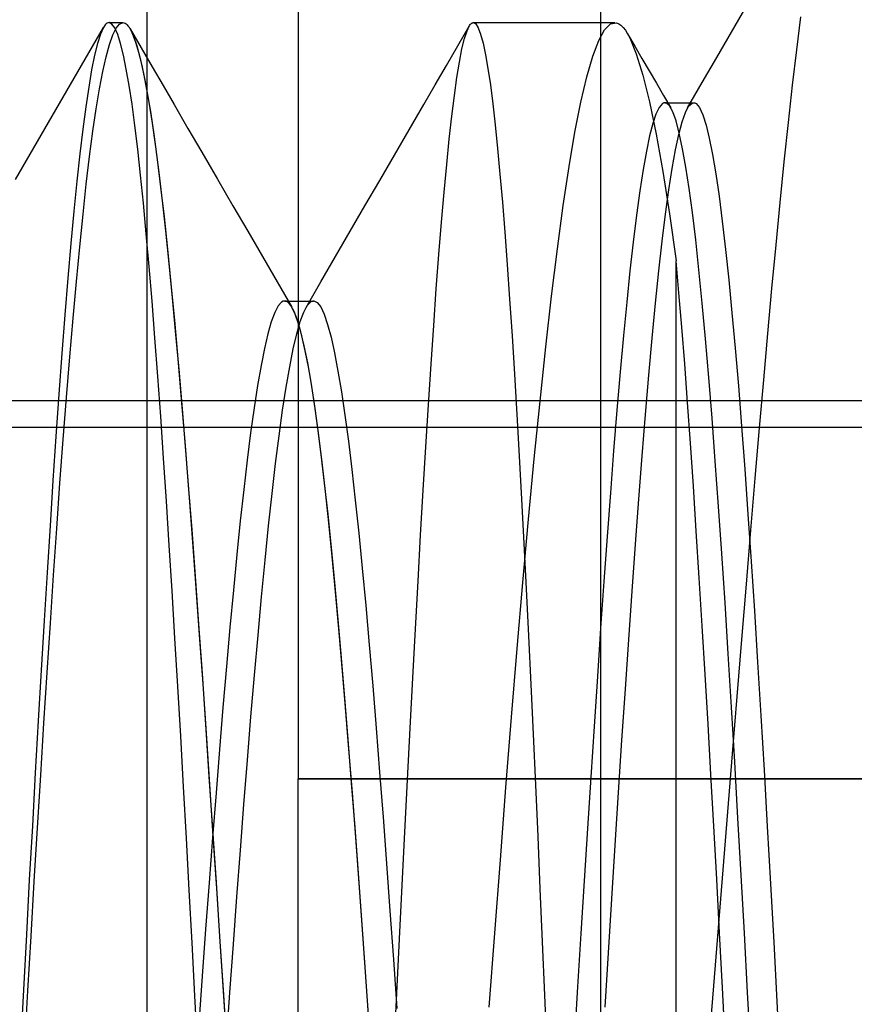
# Model space of a CAD drawing. Header units: millimetres. Extents: x 0 to 93, y -1.2 to 50.
# Tile 137 of 140: x 90.7 to 91.8, y 44 to 45.3. Entities that reach past the tile are written whole.
import ezdxf

# ---------------------------------------------------------------- set-up
doc = ezdxf.new("R2010")
doc.units = ezdxf.units.MM
doc.layers.add('MAIN-1', color=7, linetype='Continuous')
doc.layers.add('MAIN-2', color=7, linetype='Continuous')

msp = doc.modelspace()

# ---------------------------------------------------------------- linework, layer by layer
at = {"layer": 'MAIN-1'}
for p, q in [((90.9, 49.2), (90.9, 32.7)), ((91.1, 45.8), (91.1, 44.3)), ((90.8765, 45.294), (90.8767, 45.2937)), ((90.8767, 45.2937), (90.8769, 45.2933)), ((90.8769, 45.2933), (90.8772, 45.2929)), ((90.8772, 45.2929), (90.8774, 45.2926)), ((90.8774, 45.2926), (90.8776, 45.2922)), ((90.8776, 45.2922), (90.8779, 45.2918)), ((91.0906, 44.9257), (91.0904, 44.9261)), ((91.0909, 44.9254), (91.0906, 44.9257)), ((91.0911, 44.925), (91.0909, 44.9254)), ((91.0914, 44.9246), (91.0911, 44.925)), ((91.0916, 44.9242), (91.0914, 44.9246)), ((91.0919, 44.9238), (91.0916, 44.9242)), ((91.9, 44.3), (91.1, 44.3)), ((91.1, 41.5), (91.1, 44.3))]:
    msp.add_line(p, q, dxfattribs=at)
at = {"layer": 'MAIN-2'}
for p, q in [((91.5, 45.7), (91.5, 41.2)), ((91.6731, 45.2876), (91.6925, 45.321)), ((91.6731, 45.2876), (91.6925, 45.321)), ((91.7595, 45.264), (91.765, 45.3078)), ((91.7595, 45.264), (91.765, 45.3078)), ((90.8235, 45.26), (90.8429, 45.2934)), ((90.8235, 45.26), (90.8429, 45.2934)), ((90.8427, 45.2936), (90.8387, 45.2849)), ((90.8427, 45.2936), (90.8387, 45.2849)), ((90.8439, 45.2956), (90.8427, 45.2936)), ((90.8439, 45.2956), (90.8427, 45.2936)), ((90.8451, 45.2971), (90.8439, 45.2956)), ((90.8451, 45.2971), (90.8439, 45.2956)), ((90.8463, 45.2984), (90.8451, 45.2971)), ((90.8463, 45.2984), (90.8451, 45.2971)), ((90.8475, 45.2993), (90.8463, 45.2984)), ((90.8475, 45.2993), (90.8463, 45.2984)), ((90.8488, 45.2998), (90.8475, 45.2993)), ((90.8488, 45.2998), (90.8475, 45.2993)), ((90.85, 45.3), (90.8488, 45.2998)), ((90.85, 45.3), (90.8488, 45.2998)), ((90.8538, 45.2982), (90.85, 45.3)), ((90.8538, 45.2982), (90.85, 45.3)), ((90.8503, 45.3), (90.8683, 45.3)), ((90.8503, 45.3), (90.8683, 45.3)), ((90.8577, 45.2931), (90.8538, 45.2982)), ((90.8577, 45.2931), (90.8538, 45.2982)), ((90.8551, 45.2838), (90.8595, 45.2929)), ((90.8551, 45.2838), (90.8595, 45.2929)), ((90.8615, 45.2845), (90.8577, 45.2931)), ((90.8615, 45.2845), (90.8577, 45.2931)), ((90.8595, 45.2929), (90.864, 45.2982)), ((90.8595, 45.2929), (90.864, 45.2982)), ((90.864, 45.2982), (90.8685, 45.3)), ((90.864, 45.2982), (90.8685, 45.3)), ((90.8685, 45.3), (90.8698, 45.2998)), ((90.8685, 45.3), (90.8698, 45.2998)), ((90.8698, 45.2998), (90.8712, 45.2993)), ((90.8698, 45.2998), (90.8712, 45.2993)), ((90.8712, 45.2993), (90.8725, 45.2984)), ((90.8712, 45.2993), (90.8725, 45.2984)), ((90.8725, 45.2984), (90.8738, 45.2973)), ((90.8725, 45.2984), (90.8738, 45.2973)), ((90.8738, 45.2973), (90.8751, 45.2958)), ((90.8738, 45.2973), (90.8751, 45.2958)), ((90.8751, 45.2958), (90.8765, 45.294)), ((90.8751, 45.2958), (90.8765, 45.294)), ((90.8765, 45.294), (90.8808, 45.2859)), ((90.8779, 45.2918), (90.8823, 45.2823)), ((90.8779, 45.2917), (90.8924, 45.2667)), ((90.8779, 45.2917), (90.8924, 45.2667)), ((91.3112, 45.2694), (91.3262, 45.2953)), ((91.3112, 45.2694), (91.3262, 45.2953)), ((91.3201, 45.279), (91.3234, 45.2894)), ((91.3201, 45.279), (91.3234, 45.2894)), ((91.3234, 45.2894), (91.3268, 45.2963)), ((91.3234, 45.2894), (91.3268, 45.2963)), ((91.3268, 45.2963), (91.3276, 45.2974)), ((91.3268, 45.2963), (91.3276, 45.2974)), ((91.3276, 45.2974), (91.3284, 45.2984)), ((91.3276, 45.2974), (91.3284, 45.2984)), ((91.3284, 45.2984), (91.3292, 45.2991)), ((91.3284, 45.2984), (91.3292, 45.2991)), ((91.3292, 45.2991), (91.3301, 45.2996)), ((91.3292, 45.2991), (91.3301, 45.2996)), ((91.3301, 45.2996), (91.3309, 45.2999)), ((91.3301, 45.2996), (91.3309, 45.2999)), ((91.3309, 45.2999), (91.3317, 45.3)), ((91.3309, 45.2999), (91.3317, 45.3)), ((91.3317, 45.3), (91.3349, 45.2983)), ((91.3317, 45.3), (91.5188, 45.3)), ((91.3317, 45.3), (91.3349, 45.2983)), ((91.3317, 45.3), (91.5188, 45.3)), ((91.3349, 45.2983), (91.3382, 45.2931)), ((91.3349, 45.2983), (91.3382, 45.2931)), ((91.3382, 45.2931), (91.3414, 45.2846)), ((91.3382, 45.2931), (91.3414, 45.2846)), ((91.4975, 45.2764), (91.5054, 45.2907)), ((91.4975, 45.2764), (91.5054, 45.2907)), ((91.5054, 45.2907), (91.5133, 45.2984)), ((91.5054, 45.2907), (91.5133, 45.2984)), ((91.5133, 45.2984), (91.5213, 45.2997)), ((91.5133, 45.2984), (91.5213, 45.2997)), ((91.5213, 45.2997), (91.5241, 45.2985)), ((91.5213, 45.2997), (91.5241, 45.2985)), ((91.5241, 45.2985), (91.527, 45.2965)), ((91.5241, 45.2985), (91.527, 45.2965)), ((91.527, 45.2965), (91.5299, 45.2937)), ((91.527, 45.2965), (91.5299, 45.2937)), ((91.5299, 45.2937), (91.5328, 45.29)), ((91.5299, 45.2937), (91.5328, 45.29)), ((91.5328, 45.29), (91.5357, 45.2854)), ((91.5328, 45.29), (91.5357, 45.2854)), ((90.8387, 45.2849), (90.8348, 45.2726)), ((90.8387, 45.2849), (90.8348, 45.2726)), ((90.8507, 45.2712), (90.8551, 45.2838)), ((90.8507, 45.2712), (90.8551, 45.2838)), ((90.8653, 45.2725), (90.8615, 45.2845)), ((90.8653, 45.2725), (90.8615, 45.2845)), ((90.8808, 45.2859), (90.8852, 45.2744)), ((90.8823, 45.2823), (90.8868, 45.2693)), ((91.3167, 45.2652), (91.3201, 45.279)), ((91.3167, 45.2652), (91.3201, 45.279)), ((91.3414, 45.2846), (91.3447, 45.2728)), ((91.3414, 45.2846), (91.3447, 45.2728)), ((91.4897, 45.2556), (91.4975, 45.2764)), ((91.4897, 45.2556), (91.4975, 45.2764)), ((91.5357, 45.2854), (91.5386, 45.28)), ((91.5357, 45.2854), (91.5386, 45.28)), ((91.5357, 45.2853), (91.5452, 45.269)), ((91.5357, 45.2853), (91.5452, 45.269)), ((91.5386, 45.28), (91.5472, 45.259)), ((91.5386, 45.28), (91.5472, 45.259)), ((91.6538, 45.2541), (91.6731, 45.2876)), ((91.6538, 45.2541), (91.6731, 45.2876)), ((90.8348, 45.2726), (90.8309, 45.2568)), ((90.8348, 45.2726), (90.8309, 45.2568)), ((90.8463, 45.255), (90.8507, 45.2712)), ((90.8463, 45.255), (90.8507, 45.2712)), ((90.869, 45.2572), (90.8653, 45.2725)), ((90.869, 45.2572), (90.8653, 45.2725)), ((90.8852, 45.2744), (90.8896, 45.2595)), ((90.8868, 45.2693), (90.8912, 45.2528)), ((90.8924, 45.2667), (90.9069, 45.2417)), ((90.8924, 45.2667), (90.9069, 45.2417)), ((91.2962, 45.2435), (91.3112, 45.2694)), ((91.2962, 45.2435), (91.3112, 45.2694)), ((91.3134, 45.2479), (91.3167, 45.2652)), ((91.3134, 45.2479), (91.3167, 45.2652)), ((91.3447, 45.2728), (91.3479, 45.2576)), ((91.3447, 45.2728), (91.3479, 45.2576)), ((91.5452, 45.269), (91.5548, 45.2527)), ((91.5452, 45.269), (91.5548, 45.2527)), ((91.754, 45.2173), (91.7595, 45.264)), ((91.754, 45.2173), (91.7595, 45.264)), ((90.8041, 45.2265), (90.8235, 45.26)), ((90.8041, 45.2265), (90.8235, 45.26)), ((90.8309, 45.2568), (90.827, 45.2375)), ((90.8309, 45.2568), (90.827, 45.2375)), ((90.8419, 45.2355), (90.8463, 45.255)), ((90.8419, 45.2355), (90.8463, 45.255)), ((90.8728, 45.2387), (90.869, 45.2572)), ((90.8728, 45.2387), (90.869, 45.2572)), ((90.8896, 45.2595), (90.8939, 45.2412)), ((90.8912, 45.2528), (90.8957, 45.2328)), ((91.3479, 45.2576), (91.3511, 45.2392)), ((91.3479, 45.2576), (91.3511, 45.2392)), ((91.4818, 45.2285), (91.4897, 45.2556)), ((91.4818, 45.2285), (91.4897, 45.2556)), ((91.5472, 45.259), (91.5559, 45.2307)), ((91.5472, 45.259), (91.5559, 45.2307)), ((91.5548, 45.2527), (91.5643, 45.2363)), ((91.5548, 45.2527), (91.5643, 45.2363)), ((91.6345, 45.2207), (91.6538, 45.2541)), ((91.6345, 45.2207), (91.6538, 45.2541)), ((90.827, 45.2375), (90.8231, 45.2149)), ((90.827, 45.2375), (90.8231, 45.2149)), ((90.8766, 45.2169), (90.8728, 45.2387)), ((90.8766, 45.2169), (90.8728, 45.2387)), ((90.8939, 45.2412), (90.8983, 45.2197)), ((90.9069, 45.2417), (90.9214, 45.2167)), ((90.9069, 45.2417), (90.9214, 45.2167)), ((91.2812, 45.2177), (91.2962, 45.2435)), ((91.2812, 45.2177), (91.2962, 45.2435)), ((91.31, 45.2273), (91.3134, 45.2479)), ((91.31, 45.2273), (91.3134, 45.2479)), ((91.3511, 45.2392), (91.3543, 45.2176)), ((91.3511, 45.2392), (91.3543, 45.2176)), ((90.7847, 45.1931), (90.8041, 45.2265)), ((90.7847, 45.1931), (90.8041, 45.2265)), ((90.8375, 45.2126), (90.8419, 45.2355)), ((90.8375, 45.2126), (90.8419, 45.2355)), ((90.8957, 45.2328), (90.9002, 45.2094)), ((91.3067, 45.2035), (91.31, 45.2273)), ((91.3067, 45.2035), (91.31, 45.2273)), ((91.474, 45.195), (91.4818, 45.2285)), ((91.474, 45.195), (91.4818, 45.2285)), ((91.5559, 45.2307), (91.5646, 45.1951)), ((91.5559, 45.2307), (91.5646, 45.1951)), ((91.5643, 45.2363), (91.5738, 45.22)), ((91.5643, 45.2363), (91.5738, 45.22)), ((90.8231, 45.2149), (90.8192, 45.1888)), ((90.8231, 45.2149), (90.8192, 45.1888)), ((90.8331, 45.1862), (90.8375, 45.2126)), ((90.8331, 45.1862), (90.8375, 45.2126)), ((90.8804, 45.192), (90.8766, 45.2169)), ((90.8804, 45.192), (90.8766, 45.2169)), ((90.8983, 45.2197), (90.9027, 45.1949)), ((90.9214, 45.2167), (90.936, 45.1918)), ((90.9214, 45.2167), (90.936, 45.1918)), ((91.2663, 45.1918), (91.2812, 45.2177)), ((91.2663, 45.1918), (91.2812, 45.2177)), ((91.3543, 45.2176), (91.3575, 45.1928)), ((91.3543, 45.2176), (91.3575, 45.1928)), ((91.5738, 45.22), (91.5834, 45.2037)), ((91.5738, 45.22), (91.5834, 45.2037)), ((91.6151, 45.1872), (91.6345, 45.2207)), ((91.6151, 45.1872), (91.6345, 45.2207)), ((91.7485, 45.1679), (91.754, 45.2173)), ((91.7485, 45.1679), (91.754, 45.2173)), ((90.9002, 45.2094), (90.9047, 45.1826)), ((91.3034, 45.1763), (91.3067, 45.2035)), ((91.3034, 45.1763), (91.3067, 45.2035)), ((91.5834, 45.2037), (91.5929, 45.1873)), ((91.5834, 45.2037), (91.5929, 45.1873)), ((90.7652, 45.1596), (90.7847, 45.1931)), ((90.7652, 45.1596), (90.7847, 45.1931)), ((90.8192, 45.1888), (90.8153, 45.1593)), ((90.8192, 45.1888), (90.8153, 45.1593)), ((90.8287, 45.1564), (90.8331, 45.1862)), ((90.8287, 45.1564), (90.8331, 45.1862)), ((90.8842, 45.1639), (90.8804, 45.192)), ((90.8842, 45.1639), (90.8804, 45.192)), ((90.9027, 45.1949), (90.9071, 45.167)), ((90.936, 45.1918), (90.9543, 45.1602)), ((90.936, 45.1918), (90.9543, 45.1602)), ((91.2468, 45.1583), (91.2663, 45.1918)), ((91.2468, 45.1583), (91.2663, 45.1918)), ((91.3575, 45.1928), (91.3607, 45.1648)), ((91.3575, 45.1928), (91.3607, 45.1648)), ((91.4662, 45.1554), (91.474, 45.195)), ((91.4662, 45.1554), (91.474, 45.195)), ((91.5646, 45.1951), (91.5734, 45.1525)), ((91.5646, 45.1951), (91.5734, 45.1525)), ((91.5777, 45.188), (91.5733, 45.1792)), ((91.5777, 45.188), (91.5733, 45.1792)), ((91.582, 45.193), (91.5777, 45.188)), ((91.582, 45.193), (91.5777, 45.188)), ((91.5828, 45.1935), (91.582, 45.193)), ((91.5828, 45.1935), (91.582, 45.193)), ((91.5837, 45.1938), (91.5828, 45.1935)), ((91.5837, 45.1938), (91.5828, 45.1935)), ((91.5845, 45.1941), (91.5837, 45.1938)), ((91.5845, 45.1941), (91.5837, 45.1938)), ((91.5853, 45.1941), (91.5845, 45.1941)), ((91.5853, 45.1941), (91.5845, 45.1941)), ((91.585, 45.1941), (91.6231, 45.1941)), ((91.585, 45.1941), (91.6231, 45.1941)), ((91.5861, 45.194), (91.5853, 45.1941)), ((91.5861, 45.194), (91.5853, 45.1941)), ((91.5869, 45.1938), (91.5861, 45.194)), ((91.5869, 45.1938), (91.5861, 45.194)), ((91.5912, 45.1901), (91.5869, 45.1938)), ((91.5912, 45.1901), (91.5869, 45.1938)), ((91.5955, 45.1822), (91.5912, 45.1901)), ((91.5955, 45.1822), (91.5912, 45.1901)), ((91.6122, 45.1811), (91.6165, 45.1894)), ((91.6122, 45.1811), (91.6165, 45.1894)), ((91.6165, 45.1894), (91.621, 45.1936)), ((91.6165, 45.1894), (91.621, 45.1936)), ((91.621, 45.1936), (91.6219, 45.1939)), ((91.621, 45.1936), (91.6219, 45.1939)), ((91.6219, 45.1939), (91.6228, 45.1941)), ((91.6219, 45.1939), (91.6228, 45.1941)), ((91.6228, 45.1941), (91.6237, 45.1941)), ((91.6228, 45.1941), (91.6237, 45.1941)), ((91.6237, 45.1941), (91.6247, 45.1939)), ((91.6237, 45.1941), (91.6247, 45.1939)), ((91.6247, 45.1939), (91.6256, 45.1935)), ((91.6247, 45.1939), (91.6256, 45.1935)), ((91.6256, 45.1935), (91.6265, 45.1929)), ((91.6256, 45.1935), (91.6265, 45.1929)), ((91.6265, 45.1929), (91.6309, 45.1876)), ((91.6265, 45.1929), (91.6309, 45.1876)), ((91.6309, 45.1876), (91.6352, 45.1782)), ((91.6309, 45.1876), (91.6352, 45.1782)), ((90.9047, 45.1826), (90.9092, 45.1525)), ((91.3, 45.146), (91.3034, 45.1763)), ((91.3, 45.146), (91.3034, 45.1763)), ((91.5733, 45.1792), (91.569, 45.1667)), ((91.5733, 45.1792), (91.569, 45.1667)), ((91.5998, 45.1701), (91.5955, 45.1822)), ((91.5998, 45.1701), (91.5955, 45.1822)), ((91.6078, 45.1688), (91.6122, 45.1811)), ((91.6078, 45.1688), (91.6122, 45.1811)), ((91.6352, 45.1782), (91.6395, 45.1646)), ((91.6352, 45.1782), (91.6395, 45.1646)), ((90.7458, 45.126), (90.7652, 45.1596)), ((90.7458, 45.126), (90.7652, 45.1596)), ((90.8153, 45.1593), (90.8113, 45.1264)), ((90.8153, 45.1593), (90.8113, 45.1264)), ((90.8879, 45.1327), (90.8842, 45.1639)), ((90.8879, 45.1327), (90.8842, 45.1639)), ((90.9071, 45.167), (90.9115, 45.1358)), ((90.9543, 45.1602), (90.9726, 45.1287)), ((90.9543, 45.1602), (90.9726, 45.1287)), ((91.3607, 45.1648), (91.3639, 45.1338)), ((91.3607, 45.1648), (91.3639, 45.1338)), ((91.569, 45.1667), (91.5648, 45.1504)), ((91.569, 45.1667), (91.5648, 45.1504)), ((91.6041, 45.1537), (91.5998, 45.1701)), ((91.6041, 45.1537), (91.5998, 45.1701)), ((91.6034, 45.1523), (91.6078, 45.1688)), ((91.6034, 45.1523), (91.6078, 45.1688)), ((91.6395, 45.1646), (91.6438, 45.1471)), ((91.6395, 45.1646), (91.6438, 45.1471)), ((91.743, 45.1161), (91.7485, 45.1679)), ((91.743, 45.1161), (91.7485, 45.1679)), ((90.8243, 45.1232), (90.8287, 45.1564)), ((90.8243, 45.1232), (90.8287, 45.1564)), ((90.9092, 45.1525), (90.9137, 45.1191)), ((91.2274, 45.1248), (91.2468, 45.1583)), ((91.2274, 45.1248), (91.2468, 45.1583)), ((91.2966, 45.1125), (91.3, 45.146)), ((91.2966, 45.1125), (91.3, 45.146)), ((91.4585, 45.1096), (91.4662, 45.1554)), ((91.4585, 45.1096), (91.4662, 45.1554)), ((91.5648, 45.1504), (91.5606, 45.1302)), ((91.5648, 45.1504), (91.5606, 45.1302)), ((91.5734, 45.1525), (91.5822, 45.1032)), ((91.5734, 45.1525), (91.5822, 45.1032)), ((91.5991, 45.1318), (91.6034, 45.1523)), ((91.5991, 45.1318), (91.6034, 45.1523)), ((91.6085, 45.1333), (91.6041, 45.1537)), ((91.6085, 45.1333), (91.6041, 45.1537)), ((91.6438, 45.1471), (91.6481, 45.1256)), ((91.6438, 45.1471), (91.6481, 45.1256)), ((90.8917, 45.0984), (90.8879, 45.1327)), ((90.8917, 45.0984), (90.8879, 45.1327)), ((90.9115, 45.1358), (90.9159, 45.1017)), ((91.3639, 45.1338), (91.367, 45.0998)), ((91.3639, 45.1338), (91.367, 45.0998)), ((91.6128, 45.109), (91.6085, 45.1333)), ((91.6128, 45.109), (91.6085, 45.1333)), ((90.7263, 45.0925), (90.7458, 45.126)), ((90.7263, 45.0925), (90.7458, 45.126)), ((90.8113, 45.1264), (90.8074, 45.0902)), ((90.8113, 45.1264), (90.8074, 45.0902)), ((90.82, 45.0866), (90.8243, 45.1232)), ((90.82, 45.0866), (90.8243, 45.1232)), ((90.9726, 45.1287), (90.9933, 45.0932)), ((90.9726, 45.1287), (90.9933, 45.0932)), ((91.208, 45.0913), (91.2274, 45.1248)), ((91.208, 45.0913), (91.2274, 45.1248)), ((91.5606, 45.1302), (91.5563, 45.1059)), ((91.5606, 45.1302), (91.5563, 45.1059)), ((91.5947, 45.1073), (91.5991, 45.1318)), ((91.5947, 45.1073), (91.5991, 45.1318)), ((91.6481, 45.1256), (91.6524, 45.1001)), ((91.6481, 45.1256), (91.6524, 45.1001)), ((90.9137, 45.1191), (90.9182, 45.0826)), ((91.2931, 45.0758), (91.2966, 45.1125)), ((91.2931, 45.0758), (91.2966, 45.1125)), ((91.4507, 45.058), (91.4585, 45.1096)), ((91.4507, 45.058), (91.4585, 45.1096)), ((91.5902, 45.0789), (91.5947, 45.1073)), ((91.5902, 45.0789), (91.5947, 45.1073)), ((91.6172, 45.0808), (91.6128, 45.109)), ((91.6172, 45.0808), (91.6128, 45.109)), ((91.7375, 45.0621), (91.743, 45.1161)), ((91.7375, 45.0621), (91.743, 45.1161)), ((90.8955, 45.0611), (90.8917, 45.0984)), ((90.8955, 45.0611), (90.8917, 45.0984)), ((90.9159, 45.1017), (90.9204, 45.0645)), ((91.367, 45.0998), (91.3702, 45.0628)), ((91.367, 45.0998), (91.3702, 45.0628)), ((91.5563, 45.1059), (91.5519, 45.0774)), ((91.5563, 45.1059), (91.5519, 45.0774)), ((91.5822, 45.1032), (91.5911, 45.0473)), ((91.5822, 45.1032), (91.5911, 45.0473)), ((91.6524, 45.1001), (91.6567, 45.0707)), ((91.6524, 45.1001), (91.6567, 45.0707)), ((90.8074, 45.0902), (90.8035, 45.0507)), ((90.8074, 45.0902), (90.8035, 45.0507)), ((90.8156, 45.0467), (90.82, 45.0866)), ((90.8156, 45.0467), (90.82, 45.0866)), ((90.9182, 45.0826), (90.9228, 45.043)), ((90.9933, 45.0932), (91.0139, 45.0577)), ((90.9933, 45.0932), (91.0139, 45.0577)), ((91.1885, 45.0577), (91.208, 45.0913)), ((91.1885, 45.0577), (91.208, 45.0913)), ((91.6215, 45.0488), (91.6172, 45.0808)), ((91.6215, 45.0488), (91.6172, 45.0808)), ((91.2897, 45.0361), (91.2931, 45.0758)), ((91.2897, 45.0361), (91.2931, 45.0758)), ((91.5519, 45.0774), (91.5475, 45.0452)), ((91.5519, 45.0774), (91.5475, 45.0452)), ((91.5858, 45.0467), (91.5902, 45.0789)), ((91.5858, 45.0467), (91.5902, 45.0789)), ((91.6567, 45.0707), (91.661, 45.0373)), ((91.6567, 45.0707), (91.661, 45.0373)), ((90.8993, 45.0207), (90.8955, 45.0611)), ((90.8993, 45.0207), (90.8955, 45.0611)), ((90.9204, 45.0645), (90.9248, 45.0245)), ((91.0139, 45.0577), (91.0334, 45.0242)), ((91.0139, 45.0577), (91.0334, 45.0242)), ((91.1691, 45.0242), (91.1885, 45.0577)), ((91.1691, 45.0242), (91.1885, 45.0577)), ((91.3702, 45.0628), (91.3733, 45.0228)), ((91.3702, 45.0628), (91.3733, 45.0228)), ((91.4429, 45.0008), (91.4507, 45.058)), ((91.4429, 45.0008), (91.4507, 45.058)), ((91.7321, 45.0061), (91.7375, 45.0621)), ((91.7321, 45.0061), (91.7375, 45.0621)), ((90.8035, 45.0507), (90.7995, 45.008)), ((90.8035, 45.0507), (90.7995, 45.008)), ((90.8112, 45.0037), (90.8156, 45.0467)), ((90.8112, 45.0037), (90.8156, 45.0467)), ((90.9228, 45.043), (90.9273, 45.0005)), ((91.5475, 45.0452), (91.5432, 45.0098)), ((91.5475, 45.0452), (91.5432, 45.0098)), ((91.5814, 45.0109), (91.5858, 45.0467)), ((91.5814, 45.0109), (91.5858, 45.0467)), ((91.5911, 45.0473), (91.6, 44.9851)), ((91.5911, 45.0473), (91.6, 44.9851)), ((91.6258, 45.0129), (91.6215, 45.0488)), ((91.6258, 45.0129), (91.6215, 45.0488)), ((91.2863, 44.9934), (91.2897, 45.0361)), ((91.2863, 44.9934), (91.2897, 45.0361)), ((91.661, 45.0373), (91.6653, 45.0002)), ((91.661, 45.0373), (91.6653, 45.0002)), ((90.9032, 44.9775), (90.8993, 45.0207)), ((90.9032, 44.9775), (90.8993, 45.0207)), ((90.9248, 45.0245), (90.9292, 44.9816)), ((91.0334, 45.0242), (91.0529, 44.9907)), ((91.0334, 45.0242), (91.0529, 44.9907)), ((91.1496, 44.9906), (91.1691, 45.0242)), ((91.1496, 44.9906), (91.1691, 45.0242)), ((91.3733, 45.0228), (91.3765, 44.98)), ((91.3733, 45.0228), (91.3765, 44.98)), ((90.7995, 45.008), (90.7955, 44.9622)), ((90.7995, 45.008), (90.7955, 44.9622)), ((90.8068, 44.9578), (90.8112, 45.0037)), ((90.8068, 44.9578), (90.8112, 45.0037)), ((91.5432, 45.0098), (91.5389, 44.9716)), ((91.5432, 45.0098), (91.5389, 44.9716)), ((91.577, 44.9716), (91.5814, 45.0109)), ((91.577, 44.9716), (91.5814, 45.0109)), ((91.6301, 44.973), (91.6258, 45.0129)), ((91.6301, 44.973), (91.6258, 45.0129)), ((91.7266, 44.9485), (91.7321, 45.0061)), ((91.7266, 44.9485), (91.7321, 45.0061)), ((90.9273, 45.0005), (90.9318, 44.955)), ((91.0529, 44.9907), (91.0724, 44.9572)), ((91.0529, 44.9907), (91.0724, 44.9572)), ((91.1301, 44.9571), (91.1496, 44.9906)), ((91.1301, 44.9571), (91.1496, 44.9906)), ((91.2828, 44.9478), (91.2863, 44.9934)), ((91.2828, 44.9478), (91.2863, 44.9934)), ((91.4352, 44.9384), (91.4429, 45.0008)), ((91.4352, 44.9384), (91.4429, 45.0008)), ((91.6653, 45.0002), (91.6696, 44.9598)), ((91.6653, 45.0002), (91.6696, 44.9598)), ((90.907, 44.9315), (90.9032, 44.9775)), ((90.907, 44.9315), (90.9032, 44.9775)), ((90.9292, 44.9816), (90.9337, 44.9359)), ((91.3765, 44.98), (91.3797, 44.9344)), ((91.3765, 44.98), (91.3797, 44.9344)), ((91.6, 43.8), (91.6, 44.9851)), ((91.6037, 44.9426), (91.6, 44.9851)), ((91.6, 43.8), (91.6, 44.9851)), ((91.6037, 44.9426), (91.6, 44.9851)), ((91.5389, 44.9716), (91.5346, 44.9305)), ((91.5389, 44.9716), (91.5346, 44.9305)), ((91.5726, 44.9289), (91.577, 44.9716)), ((91.5726, 44.9289), (91.577, 44.9716)), ((91.6344, 44.9291), (91.6301, 44.973)), ((91.6344, 44.9291), (91.6301, 44.973)), ((90.7955, 44.9622), (90.7916, 44.9136)), ((90.7955, 44.9622), (90.7916, 44.9136)), ((90.8024, 44.9091), (90.8068, 44.9578)), ((90.8024, 44.9091), (90.8068, 44.9578)), ((90.9318, 44.955), (90.9364, 44.9066)), ((91.0724, 44.9572), (91.0919, 44.9237)), ((91.0724, 44.9572), (91.0919, 44.9237)), ((91.1106, 44.9235), (91.1301, 44.9571)), ((91.1106, 44.9235), (91.1301, 44.9571)), ((91.6696, 44.9598), (91.6738, 44.9162)), ((91.6696, 44.9598), (91.6738, 44.9162)), ((91.2794, 44.8994), (91.2828, 44.9478)), ((91.2794, 44.8994), (91.2828, 44.9478)), ((91.4276, 44.8711), (91.4352, 44.9384)), ((91.4276, 44.8711), (91.4352, 44.9384)), ((91.6075, 44.8971), (91.6037, 44.9426)), ((91.6075, 44.8971), (91.6037, 44.9426)), ((91.7212, 44.8891), (91.7266, 44.9485)), ((91.7212, 44.8891), (91.7266, 44.9485)), ((90.9108, 44.883), (90.907, 44.9315)), ((90.9108, 44.883), (90.907, 44.9315)), ((90.9337, 44.9359), (90.9381, 44.8876)), ((91.0736, 44.9253), (91.0691, 44.9166)), ((91.0736, 44.9253), (91.0691, 44.9166)), ((91.0781, 44.9304), (91.0736, 44.9253)), ((91.0781, 44.9304), (91.0736, 44.9253)), ((91.0801, 44.9315), (91.0781, 44.9304)), ((91.0801, 44.9315), (91.0781, 44.9304)), ((91.0822, 44.9319), (91.0801, 44.9315)), ((91.0822, 44.9319), (91.0801, 44.9315)), ((91.0842, 44.9315), (91.0822, 44.9319)), ((91.0842, 44.9315), (91.0822, 44.9319)), ((91.0823, 44.9319), (91.1204, 44.9319)), ((91.0823, 44.9319), (91.1204, 44.9319)), ((91.0863, 44.9305), (91.0842, 44.9315)), ((91.0863, 44.9305), (91.0842, 44.9315)), ((91.0883, 44.9286), (91.0863, 44.9305)), ((91.0883, 44.9286), (91.0863, 44.9305)), ((91.0904, 44.9261), (91.0883, 44.9286)), ((91.0904, 44.9261), (91.0883, 44.9286)), ((91.0948, 44.918), (91.0904, 44.9261)), ((91.1075, 44.9173), (91.1122, 44.9259)), ((91.1075, 44.9173), (91.1122, 44.9259)), ((91.1122, 44.9259), (91.1168, 44.9308)), ((91.1122, 44.9259), (91.1168, 44.9308)), ((91.1168, 44.9308), (91.1175, 44.9312)), ((91.1168, 44.9308), (91.1175, 44.9312)), ((91.1175, 44.9312), (91.1181, 44.9315)), ((91.1175, 44.9312), (91.1181, 44.9315)), ((91.1181, 44.9315), (91.1188, 44.9317)), ((91.1181, 44.9315), (91.1188, 44.9317)), ((91.1188, 44.9317), (91.1194, 44.9319)), ((91.1188, 44.9317), (91.1194, 44.9319)), ((91.1194, 44.9319), (91.12, 44.932)), ((91.1194, 44.9319), (91.12, 44.932)), ((91.12, 44.932), (91.1207, 44.932)), ((91.12, 44.932), (91.1207, 44.932)), ((91.1207, 44.932), (91.1253, 44.9299)), ((91.1207, 44.932), (91.1253, 44.9299)), ((91.1253, 44.9299), (91.1299, 44.924)), ((91.1253, 44.9299), (91.1299, 44.924)), ((91.3797, 44.9344), (91.3829, 44.886)), ((91.3797, 44.9344), (91.3829, 44.886)), ((91.5346, 44.9305), (91.5303, 44.8861)), ((91.5346, 44.9305), (91.5303, 44.8861)), ((91.5682, 44.8828), (91.5726, 44.9289)), ((91.5682, 44.8828), (91.5726, 44.9289)), ((91.6388, 44.8817), (91.6344, 44.9291)), ((91.6388, 44.8817), (91.6344, 44.9291)), ((90.7916, 44.9136), (90.7876, 44.8623)), ((90.7916, 44.9136), (90.7876, 44.8623)), ((91.0691, 44.9166), (91.0646, 44.9043)), ((91.0691, 44.9166), (91.0646, 44.9043)), ((91.0963, 44.9146), (91.0919, 44.9238)), ((91.0993, 44.9064), (91.0948, 44.918)), ((91.1007, 44.9019), (91.0963, 44.9146)), ((91.1029, 44.9048), (91.1075, 44.9173)), ((91.1029, 44.9048), (91.1075, 44.9173)), ((91.1299, 44.924), (91.1345, 44.9144)), ((91.1299, 44.924), (91.1345, 44.9144)), ((91.1345, 44.9144), (91.1391, 44.901)), ((91.1345, 44.9144), (91.1391, 44.901)), ((91.6738, 44.9162), (91.678, 44.8695)), ((91.6738, 44.9162), (91.678, 44.8695)), ((90.798, 44.858), (90.8024, 44.9091)), ((90.798, 44.858), (90.8024, 44.9091)), ((90.9364, 44.9066), (90.941, 44.8555)), ((91.0646, 44.9043), (91.0601, 44.8886)), ((91.0646, 44.9043), (91.0601, 44.8886)), ((91.0982, 44.8885), (91.1029, 44.9048)), ((91.0982, 44.8885), (91.1029, 44.9048)), ((91.1037, 44.8913), (91.0993, 44.9064)), ((91.1051, 44.8857), (91.1007, 44.9019)), ((91.1391, 44.901), (91.1437, 44.884)), ((91.1391, 44.901), (91.1437, 44.884)), ((91.2759, 44.8483), (91.2794, 44.8994)), ((91.2759, 44.8483), (91.2794, 44.8994)), ((90.9381, 44.8876), (90.9426, 44.8367)), ((91.0601, 44.8886), (91.0556, 44.8693)), ((91.0601, 44.8886), (91.0556, 44.8693)), ((91.0935, 44.8685), (91.0982, 44.8885)), ((91.0935, 44.8685), (91.0982, 44.8885)), ((91.1082, 44.8726), (91.1037, 44.8913)), ((91.1096, 44.866), (91.1051, 44.8857)), ((91.3829, 44.886), (91.386, 44.8351)), ((91.3829, 44.886), (91.386, 44.8351)), ((91.5303, 44.8861), (91.526, 44.8384)), ((91.5303, 44.8861), (91.526, 44.8384)), ((91.6113, 44.8488), (91.6075, 44.8971)), ((91.6113, 44.8488), (91.6075, 44.8971)), ((91.7157, 44.8277), (91.7212, 44.8891)), ((91.7157, 44.8277), (91.7212, 44.8891)), ((90.9146, 44.8321), (90.9108, 44.883)), ((90.9146, 44.8321), (90.9108, 44.883)), ((91.1127, 44.8503), (91.1082, 44.8726)), ((91.1437, 44.884), (91.1482, 44.8634)), ((91.1437, 44.884), (91.1482, 44.8634)), ((91.5637, 44.8337), (91.5682, 44.8828)), ((91.5637, 44.8337), (91.5682, 44.8828)), ((91.6431, 44.8308), (91.6388, 44.8817)), ((91.6431, 44.8308), (91.6388, 44.8817)), ((90.7876, 44.8623), (90.7837, 44.8086)), ((90.7876, 44.8623), (90.7837, 44.8086)), ((91.0556, 44.8693), (91.051, 44.8465)), ((91.0556, 44.8693), (91.051, 44.8465)), ((91.0889, 44.8449), (91.0935, 44.8685)), ((91.0889, 44.8449), (91.0935, 44.8685)), ((91.1141, 44.8428), (91.1096, 44.866)), ((91.1482, 44.8634), (91.1528, 44.8393)), ((91.1482, 44.8634), (91.1528, 44.8393)), ((91.42, 44.7993), (91.4276, 44.8711)), ((91.42, 44.7993), (91.4276, 44.8711)), ((91.678, 44.8695), (91.6822, 44.8195)), ((91.678, 44.8695), (91.6822, 44.8195)), ((90.7937, 44.8045), (90.798, 44.858)), ((90.7937, 44.8045), (90.798, 44.858)), ((90.941, 44.8555), (90.9456, 44.8019)), ((91.051, 44.8465), (91.0465, 44.8202)), ((91.051, 44.8465), (91.0465, 44.8202)), ((91.1172, 44.8246), (91.1127, 44.8503)), ((91.2725, 44.7947), (91.2759, 44.8483)), ((91.2725, 44.7947), (91.2759, 44.8483)), ((91.6151, 44.7976), (91.6113, 44.8488)), ((91.6151, 44.7976), (91.6113, 44.8488)), ((90.9426, 44.8367), (90.9471, 44.7835)), ((91.0842, 44.8179), (91.0889, 44.8449)), ((91.0842, 44.8179), (91.0889, 44.8449)), ((91.1185, 44.8163), (91.1141, 44.8428)), ((91.1528, 44.8393), (91.1574, 44.8118)), ((91.1528, 44.8393), (91.1574, 44.8118)), ((91.386, 44.8351), (91.3892, 44.7819)), ((91.386, 44.8351), (91.3892, 44.7819)), ((91.526, 44.8384), (91.5217, 44.7875)), ((91.526, 44.8384), (91.5217, 44.7875)), ((91.5593, 44.7817), (91.5637, 44.8337)), ((91.5593, 44.7817), (91.5637, 44.8337)), ((90.9184, 44.779), (90.9146, 44.8321)), ((90.9184, 44.779), (90.9146, 44.8321)), ((91.0465, 44.8202), (91.0419, 44.7904)), ((91.0465, 44.8202), (91.0419, 44.7904)), ((91.1217, 44.7957), (91.1172, 44.8246)), ((91.6474, 44.7769), (91.6431, 44.8308)), ((91.6474, 44.7769), (91.6431, 44.8308)), ((91.7102, 44.764), (91.7157, 44.8277)), ((91.7102, 44.764), (91.7157, 44.8277)), ((90.7837, 44.8086), (90.7798, 44.7526)), ((90.7837, 44.8086), (90.7798, 44.7526)), ((91.0796, 44.7875), (91.0842, 44.8179)), ((91.0796, 44.7875), (91.0842, 44.8179)), ((91.123, 44.7867), (91.1185, 44.8163)), ((91.1574, 44.8118), (91.162, 44.7809)), ((91.1574, 44.8118), (91.162, 44.7809)), ((91.6822, 44.8195), (91.6864, 44.7663)), ((91.6822, 44.8195), (91.6864, 44.7663)), ((91.9, 44.8), (82.9, 44.8)), ((90.7894, 44.7488), (90.7937, 44.8045)), ((90.7894, 44.7488), (90.7937, 44.8045)), ((90.9456, 44.8019), (90.9502, 44.7461)), ((91.1262, 44.7638), (91.1217, 44.7957)), ((91.269, 44.7391), (91.2725, 44.7947)), ((91.269, 44.7391), (91.2725, 44.7947)), ((91.4124, 44.7233), (91.42, 44.7993)), ((91.4124, 44.7233), (91.42, 44.7993)), ((91.6189, 44.7437), (91.6151, 44.7976)), ((91.6189, 44.7437), (91.6151, 44.7976)), ((90.9471, 44.7835), (90.9516, 44.7284)), ((91.0419, 44.7904), (91.0373, 44.7574)), ((91.0419, 44.7904), (91.0373, 44.7574)), ((91.0749, 44.7538), (91.0796, 44.7875)), ((91.0749, 44.7538), (91.0796, 44.7875)), ((91.1274, 44.7541), (91.123, 44.7867)), ((91.3892, 44.7819), (91.3923, 44.7267)), ((91.3892, 44.7819), (91.3923, 44.7267)), ((91.5217, 44.7875), (91.5173, 44.7339)), ((91.5217, 44.7875), (91.5173, 44.7339)), ((91.5549, 44.727), (91.5593, 44.7817)), ((91.5549, 44.727), (91.5593, 44.7817)), ((90.9222, 44.724), (90.9184, 44.779)), ((90.9222, 44.724), (90.9184, 44.779)), ((91.162, 44.7809), (91.1665, 44.7466)), ((91.162, 44.7809), (91.1665, 44.7466)), ((91.6517, 44.72), (91.6474, 44.7769)), ((91.6517, 44.72), (91.6474, 44.7769)), ((82.9, 44.7651), (91.9, 44.7651)), ((91.0373, 44.7574), (91.0327, 44.7214)), ((91.0373, 44.7574), (91.0327, 44.7214)), ((91.1306, 44.7289), (91.1262, 44.7638)), ((91.6864, 44.7663), (91.6906, 44.7097)), ((91.6864, 44.7663), (91.6906, 44.7097)), ((91.7045, 44.6976), (91.7102, 44.764)), ((91.7045, 44.6976), (91.7102, 44.764)), ((90.7798, 44.7526), (90.7758, 44.6946)), ((90.7798, 44.7526), (90.7758, 44.6946)), ((90.7851, 44.691), (90.7894, 44.7488)), ((90.7851, 44.691), (90.7894, 44.7488)), ((90.9502, 44.7461), (90.9547, 44.6885)), ((91.0703, 44.7171), (91.0749, 44.7538)), ((91.0703, 44.7171), (91.0749, 44.7538)), ((91.1319, 44.7186), (91.1274, 44.7541)), ((91.1665, 44.7466), (91.1711, 44.7091)), ((91.1665, 44.7466), (91.1711, 44.7091)), ((91.6227, 44.6871), (91.6189, 44.7437)), ((91.6227, 44.6871), (91.6189, 44.7437)), ((91.1351, 44.6909), (91.1306, 44.7289)), ((91.2655, 44.6816), (91.269, 44.7391)), ((91.2655, 44.6816), (91.269, 44.7391)), ((91.5173, 44.7339), (91.513, 44.6782)), ((91.5173, 44.7339), (91.513, 44.6782)), ((90.9259, 44.6672), (90.9222, 44.724)), ((90.9259, 44.6672), (90.9222, 44.724)), ((90.9516, 44.7284), (90.956, 44.6715)), ((91.0327, 44.7214), (91.0281, 44.6826)), ((91.0327, 44.7214), (91.0281, 44.6826)), ((91.0656, 44.6773), (91.0703, 44.7171)), ((91.0656, 44.6773), (91.0703, 44.7171)), ((91.1363, 44.68), (91.1319, 44.7186)), ((91.3923, 44.7267), (91.3954, 44.6699)), ((91.3923, 44.7267), (91.3954, 44.6699)), ((91.4049, 44.6434), (91.4124, 44.7233)), ((91.4049, 44.6434), (91.4124, 44.7233)), ((91.5505, 44.6698), (91.5549, 44.727)), ((91.5505, 44.6698), (91.5549, 44.727)), ((91.656, 44.6603), (91.6517, 44.72)), ((91.656, 44.6603), (91.6517, 44.72)), ((91.1711, 44.7091), (91.1757, 44.6685)), ((91.1711, 44.7091), (91.1757, 44.6685)), ((91.6906, 44.7097), (91.6948, 44.6501)), ((91.6906, 44.7097), (91.6948, 44.6501)), ((90.7758, 44.6946), (90.772, 44.6347)), ((90.7758, 44.6946), (90.772, 44.6347)), ((90.7809, 44.6312), (90.7851, 44.691)), ((90.7809, 44.6312), (90.7851, 44.691)), ((91.1396, 44.6499), (91.1351, 44.6909)), ((91.6987, 44.6287), (91.7045, 44.6976)), ((91.6987, 44.6287), (91.7045, 44.6976)), ((90.9547, 44.6885), (90.9593, 44.6291)), ((91.0281, 44.6826), (91.0236, 44.641)), ((91.0281, 44.6826), (91.0236, 44.641)), ((91.061, 44.6346), (91.0656, 44.6773)), ((91.061, 44.6346), (91.0656, 44.6773)), ((91.1408, 44.6385), (91.1363, 44.68)), ((91.262, 44.6224), (91.2655, 44.6816)), ((91.262, 44.6224), (91.2655, 44.6816)), ((91.513, 44.6782), (91.5087, 44.6206)), ((91.513, 44.6782), (91.5087, 44.6206)), ((91.6266, 44.6277), (91.6227, 44.6871)), ((91.6266, 44.6277), (91.6227, 44.6871)), ((90.9297, 44.6087), (90.9259, 44.6672)), ((90.9297, 44.6087), (90.9259, 44.6672)), ((90.956, 44.6715), (90.9605, 44.613)), ((91.1757, 44.6685), (91.1803, 44.6249)), ((91.1757, 44.6685), (91.1803, 44.6249)), ((91.3954, 44.6699), (91.3985, 44.6114)), ((91.3954, 44.6699), (91.3985, 44.6114)), ((91.5461, 44.6101), (91.5505, 44.6698)), ((91.5461, 44.6101), (91.5505, 44.6698)), ((91.6603, 44.5979), (91.656, 44.6603)), ((91.6603, 44.5979), (91.656, 44.6603)), ((91.0236, 44.641), (91.019, 44.5967)), ((91.0236, 44.641), (91.019, 44.5967)), ((91.144, 44.606), (91.1396, 44.6499)), ((91.1452, 44.5941), (91.1408, 44.6385)), ((91.3974, 44.5596), (91.4049, 44.6434)), ((91.3974, 44.5596), (91.4049, 44.6434)), ((91.6948, 44.6501), (91.6991, 44.5876)), ((91.6948, 44.6501), (91.6991, 44.5876)), ((90.772, 44.6347), (90.7681, 44.5729)), ((90.772, 44.6347), (90.7681, 44.5729)), ((90.7767, 44.5694), (90.7809, 44.6312)), ((90.7767, 44.5694), (90.7809, 44.6312)), ((90.9593, 44.6291), (90.9638, 44.5679)), ((91.0564, 44.5891), (91.061, 44.6346)), ((91.0564, 44.5891), (91.061, 44.6346)), ((91.1803, 44.6249), (91.1849, 44.5784)), ((91.1803, 44.6249), (91.1849, 44.5784)), ((91.6305, 44.5659), (91.6266, 44.6277)), ((91.6305, 44.5659), (91.6266, 44.6277)), ((91.6928, 44.5575), (91.6987, 44.6287)), ((91.6928, 44.5575), (91.6987, 44.6287)), ((90.9605, 44.613), (90.9649, 44.5526)), ((91.2586, 44.5614), (91.262, 44.6224)), ((91.2586, 44.5614), (91.262, 44.6224)), ((91.5087, 44.6206), (91.5044, 44.5609)), ((91.5087, 44.6206), (91.5044, 44.5609)), ((90.9334, 44.5484), (90.9297, 44.6087)), ((90.9334, 44.5484), (90.9297, 44.6087)), ((91.1485, 44.5596), (91.144, 44.606)), ((91.3985, 44.6114), (91.4015, 44.5511)), ((91.3985, 44.6114), (91.4015, 44.5511)), ((91.5416, 44.5483), (91.5461, 44.6101)), ((91.5416, 44.5483), (91.5461, 44.6101)), ((91.019, 44.5967), (91.0144, 44.5497)), ((91.019, 44.5967), (91.0144, 44.5497)), ((91.0517, 44.5408), (91.0564, 44.5891)), ((91.0517, 44.5408), (91.0564, 44.5891)), ((91.1497, 44.5473), (91.1452, 44.5941)), ((91.6646, 44.5328), (91.6603, 44.5979)), ((91.6646, 44.5328), (91.6603, 44.5979)), ((91.6991, 44.5876), (91.7034, 44.5222)), ((91.6991, 44.5876), (91.7034, 44.5222)), ((90.7681, 44.5729), (90.7642, 44.5092)), ((90.7681, 44.5729), (90.7642, 44.5092)), ((91.1849, 44.5784), (91.1895, 44.5291)), ((91.1849, 44.5784), (91.1895, 44.5291)), ((90.7725, 44.5058), (90.7767, 44.5694)), ((90.7725, 44.5058), (90.7767, 44.5694)), ((90.9638, 44.5679), (90.9684, 44.5045)), ((91.153, 44.5108), (91.1485, 44.5596)), ((91.2551, 44.4984), (91.2586, 44.5614)), ((91.2551, 44.4984), (91.2586, 44.5614)), ((91.3899, 44.4723), (91.3974, 44.5596)), ((91.3899, 44.4723), (91.3974, 44.5596)), ((91.5044, 44.5609), (91.5001, 44.4992)), ((91.5044, 44.5609), (91.5001, 44.4992)), ((91.6344, 44.5025), (91.6305, 44.5659)), ((91.6344, 44.5025), (91.6305, 44.5659)), ((90.9372, 44.4861), (90.9334, 44.5484)), ((90.9372, 44.4861), (90.9334, 44.5484)), ((90.9649, 44.5526), (90.9694, 44.4902)), ((91.0144, 44.5497), (91.0098, 44.5002)), ((91.0144, 44.5497), (91.0098, 44.5002)), ((91.1541, 44.4984), (91.1497, 44.5473)), ((91.4015, 44.5511), (91.4046, 44.4889)), ((91.4015, 44.5511), (91.4046, 44.4889)), ((91.5372, 44.4844), (91.5416, 44.5483)), ((91.5372, 44.4844), (91.5416, 44.5483)), ((91.6868, 44.4841), (91.6928, 44.5575)), ((91.6868, 44.4841), (91.6928, 44.5575)), ((91.0471, 44.4901), (91.0517, 44.5408)), ((91.0471, 44.4901), (91.0517, 44.5408)), ((91.1895, 44.5291), (91.1941, 44.4773)), ((91.1895, 44.5291), (91.1941, 44.4773)), ((91.6688, 44.4651), (91.6646, 44.5328)), ((91.6688, 44.4651), (91.6646, 44.5328)), ((91.7034, 44.5222), (91.7076, 44.4543)), ((91.7034, 44.5222), (91.7076, 44.4543)), ((90.7642, 44.5092), (90.7603, 44.4438)), ((90.7642, 44.5092), (90.7603, 44.4438)), ((91.1574, 44.46), (91.153, 44.5108)), ((90.7682, 44.4405), (90.7725, 44.5058)), ((90.7682, 44.4405), (90.7725, 44.5058)), ((90.9684, 44.5045), (90.973, 44.4391)), ((91.0098, 44.5002), (91.0053, 44.4484)), ((91.0098, 44.5002), (91.0053, 44.4484)), ((91.1585, 44.4474), (91.1541, 44.4984)), ((91.2516, 44.4335), (91.2551, 44.4984)), ((91.2516, 44.4335), (91.2551, 44.4984)), ((91.5001, 44.4992), (91.4958, 44.4352)), ((91.5001, 44.4992), (91.4958, 44.4352)), ((91.6383, 44.4379), (91.6344, 44.5025)), ((91.6383, 44.4379), (91.6344, 44.5025)), ((90.941, 44.422), (90.9372, 44.4861)), ((90.941, 44.422), (90.9372, 44.4861)), ((90.9694, 44.4902), (90.9739, 44.4258)), ((91.0424, 44.4371), (91.0471, 44.4901)), ((91.0424, 44.4371), (91.0471, 44.4901)), ((91.4046, 44.4889), (91.4077, 44.4249)), ((91.4046, 44.4889), (91.4077, 44.4249)), ((91.5328, 44.4186), (91.5372, 44.4844)), ((91.5328, 44.4186), (91.5372, 44.4844)), ((91.6807, 44.409), (91.6868, 44.4841)), ((91.6807, 44.409), (91.6868, 44.4841)), ((91.1941, 44.4773), (91.1987, 44.4231)), ((91.1941, 44.4773), (91.1987, 44.4231)), ((91.3824, 44.3817), (91.3899, 44.4723)), ((91.3824, 44.3817), (91.3899, 44.4723)), ((91.1619, 44.4071), (91.1574, 44.46)), ((91.6731, 44.3948), (91.6688, 44.4651)), ((91.6731, 44.3948), (91.6688, 44.4651)), ((90.7603, 44.4438), (90.7564, 44.3766)), ((90.7603, 44.4438), (90.7564, 44.3766)), ((91.0053, 44.4484), (91.0007, 44.3945)), ((91.0053, 44.4484), (91.0007, 44.3945)), ((91.1629, 44.3942), (91.1585, 44.4474)), ((91.7076, 44.4543), (91.7119, 44.3839)), ((91.7076, 44.4543), (91.7119, 44.3839)), ((90.764, 44.3735), (90.7682, 44.4405)), ((90.764, 44.3735), (90.7682, 44.4405)), ((90.973, 44.4391), (90.9776, 44.3719)), ((91.0377, 44.3819), (91.0424, 44.4371)), ((91.0377, 44.3819), (91.0424, 44.4371)), ((91.2481, 44.3669), (91.2516, 44.4335)), ((91.2481, 44.3669), (91.2516, 44.4335)), ((91.4958, 44.4352), (91.4914, 44.3694)), ((91.4958, 44.4352), (91.4914, 44.3694)), ((91.6421, 44.3724), (91.6383, 44.4379)), ((91.6421, 44.3724), (91.6383, 44.4379)), ((90.9448, 44.3563), (90.941, 44.422)), ((90.9448, 44.3563), (90.941, 44.422)), ((90.9739, 44.4258), (90.9784, 44.3598)), ((91.1987, 44.4231), (91.2032, 44.3669)), ((91.1987, 44.4231), (91.2032, 44.3669)), ((91.4077, 44.4249), (91.4107, 44.3592)), ((91.4077, 44.4249), (91.4107, 44.3592)), ((91.5283, 44.3511), (91.5328, 44.4186)), ((91.5283, 44.3511), (91.5328, 44.4186)), ((91.1663, 44.3519), (91.1619, 44.4071)), ((91.6746, 44.3329), (91.6807, 44.409)), ((91.6746, 44.3329), (91.6807, 44.409)), ((91.0007, 44.3945), (90.9961, 44.3388)), ((91.0007, 44.3945), (90.9961, 44.3388)), ((91.1673, 44.339), (91.1629, 44.3942)), ((91.6774, 44.3224), (91.6731, 44.3948)), ((91.6774, 44.3224), (91.6731, 44.3948)), ((91.0331, 44.3248), (91.0377, 44.3819)), ((91.0331, 44.3248), (91.0377, 44.3819)), ((91.3749, 44.2884), (91.3824, 44.3817)), ((91.3749, 44.2884), (91.3824, 44.3817)), ((91.7119, 44.3839), (91.7162, 44.3113)), ((91.7119, 44.3839), (91.7162, 44.3113)), ((90.7564, 44.3766), (90.7525, 44.3079)), ((90.7564, 44.3766), (90.7525, 44.3079)), ((90.7597, 44.3049), (90.764, 44.3735)), ((90.7597, 44.3049), (90.764, 44.3735)), ((90.9776, 44.3719), (90.9822, 44.3032)), ((91.2032, 44.3669), (91.2078, 44.3089)), ((91.2032, 44.3669), (91.2078, 44.3089)), ((91.2446, 44.2988), (91.2481, 44.3669)), ((91.2446, 44.2988), (91.2481, 44.3669)), ((91.4914, 44.3694), (91.4871, 44.3023)), ((91.4914, 44.3694), (91.4871, 44.3023)), ((91.6459, 44.3057), (91.6421, 44.3724)), ((91.6459, 44.3057), (91.6421, 44.3724)), ((90.9486, 44.2894), (90.9448, 44.3563)), ((90.9486, 44.2894), (90.9448, 44.3563)), ((90.9784, 44.3598), (90.983, 44.2924)), ((91.1708, 44.2947), (91.1663, 44.3519)), ((91.4107, 44.3592), (91.4138, 44.2921)), ((91.4107, 44.3592), (91.4138, 44.2921)), ((90.9961, 44.3388), (90.9915, 44.2814)), ((90.9961, 44.3388), (90.9915, 44.2814)), ((91.1718, 44.2816), (91.1673, 44.339)), ((91.5239, 44.2821), (91.5283, 44.3511)), ((91.5239, 44.2821), (91.5283, 44.3511)), ((91.6685, 44.2563), (91.6746, 44.3329)), ((91.6685, 44.2563), (91.6746, 44.3329)), ((91.0284, 44.266), (91.0331, 44.3248)), ((91.0284, 44.266), (91.0331, 44.3248)), ((91.6817, 44.2481), (91.6774, 44.3224)), ((91.6817, 44.2481), (91.6774, 44.3224)), ((90.7525, 44.3079), (90.7486, 44.2378)), ((90.7525, 44.3079), (90.7486, 44.2378)), ((90.7554, 44.2351), (90.7597, 44.3049)), ((90.7554, 44.2351), (90.7597, 44.3049)), ((90.9822, 44.3032), (90.9869, 44.2335)), ((91.1, 44.3), (91.9, 44.3)), ((91.9, 44.3), (91.1, 44.3)), ((91.1, 44.3), (91.9, 44.3)), ((91.2078, 44.3089), (91.2124, 44.2493)), ((91.2078, 44.3089), (91.2124, 44.2493)), ((91.4871, 44.3023), (91.4827, 44.2342)), ((91.4871, 44.3023), (91.4827, 44.2342)), ((91.6497, 44.2374), (91.6459, 44.3057)), ((91.6497, 44.2374), (91.6459, 44.3057)), ((91.7162, 44.3113), (91.7205, 44.2369)), ((91.7162, 44.3113), (91.7205, 44.2369)), ((90.9523, 44.2214), (90.9486, 44.2894)), ((90.9523, 44.2214), (90.9486, 44.2894)), ((90.983, 44.2924), (90.9875, 44.2241)), ((91.1753, 44.2356), (91.1708, 44.2947)), ((91.2411, 44.2296), (91.2446, 44.2988)), ((91.2411, 44.2296), (91.2446, 44.2988)), ((91.3675, 44.193), (91.3749, 44.2884)), ((91.3675, 44.193), (91.3749, 44.2884)), ((91.4138, 44.2921), (91.4169, 44.2239)), ((91.4138, 44.2921), (91.4169, 44.2239)), ((90.9915, 44.2814), (90.9869, 44.2225)), ((90.9915, 44.2814), (90.9869, 44.2225)), ((91.1762, 44.2225), (91.1718, 44.2816)), ((91.5195, 44.2121), (91.5239, 44.2821)), ((91.5195, 44.2121), (91.5239, 44.2821)), ((91.0237, 44.2056), (91.0284, 44.266)), ((91.0237, 44.2056), (91.0284, 44.266)), ((91.2124, 44.2493), (91.2169, 44.188)), ((91.2124, 44.2493), (91.2169, 44.188)), ((91.6623, 44.1795), (91.6685, 44.2563)), ((91.6623, 44.1795), (91.6685, 44.2563)), ((91.6859, 44.1725), (91.6817, 44.2481)), ((91.6859, 44.1725), (91.6817, 44.2481)), ((90.7486, 44.2378), (90.7446, 44.1664)), ((90.7486, 44.2378), (90.7446, 44.1664)), ((90.7512, 44.164), (90.7554, 44.2351)), ((90.7512, 44.164), (90.7554, 44.2351)), ((91.1797, 44.175), (91.1753, 44.2356)), ((91.4827, 44.2342), (91.4784, 44.1652)), ((91.4827, 44.2342), (91.4784, 44.1652)), ((91.6536, 44.1675), (91.6497, 44.2374)), ((91.6536, 44.1675), (91.6497, 44.2374)), ((91.7205, 44.2369), (91.7247, 44.1609)), ((91.7205, 44.2369), (91.7247, 44.1609)), ((90.9561, 44.1526), (90.9523, 44.2214)), ((90.9561, 44.1526), (90.9523, 44.2214)), ((90.9869, 44.2225), (90.9823, 44.1624)), ((90.9869, 44.2225), (90.9823, 44.1624)), ((90.9869, 44.2335), (90.9916, 44.1628)), ((90.9875, 44.2241), (90.9921, 44.1549)), ((91.1807, 44.1621), (91.1762, 44.2225)), ((91.2376, 44.1593), (91.2411, 44.2296)), ((91.2376, 44.1593), (91.2411, 44.2296)), ((91.4169, 44.2239), (91.4199, 44.1546)), ((91.4169, 44.2239), (91.4199, 44.1546)), ((91.515, 44.1412), (91.5195, 44.2121)), ((91.515, 44.1412), (91.5195, 44.2121)), ((91.0191, 44.144), (91.0237, 44.2056)), ((91.0191, 44.144), (91.0237, 44.2056)), ((91.2169, 44.188), (91.2215, 44.1252)), ((91.2169, 44.188), (91.2215, 44.1252)), ((91.3601, 44.096), (91.3675, 44.193)), ((91.3601, 44.096), (91.3675, 44.193)), ((91.1842, 44.1134), (91.1797, 44.175)), ((91.6561, 44.1028), (91.6623, 44.1795)), ((91.6561, 44.1028), (91.6623, 44.1795)), ((91.6902, 44.0957), (91.6859, 44.1725)), ((91.6902, 44.0957), (91.6859, 44.1725)), ((90.7446, 44.1664), (90.7407, 44.094)), ((90.7446, 44.1664), (90.7407, 44.094)), ((90.747, 44.0921), (90.7512, 44.164)), ((90.747, 44.0921), (90.7512, 44.164)), ((90.9823, 44.1624), (90.9778, 44.1012)), ((90.9823, 44.1624), (90.9778, 44.1012)), ((90.9916, 44.1628), (90.9962, 44.0913)), ((91.1851, 44.1006), (91.1807, 44.1621)), ((91.234, 44.0883), (91.2376, 44.1593)), ((91.234, 44.0883), (91.2376, 44.1593)), ((91.4784, 44.1652), (91.4741, 44.0954)), ((91.4784, 44.1652), (91.4741, 44.0954)), ((91.6575, 44.0961), (91.6536, 44.1675)), ((91.6575, 44.0961), (91.6536, 44.1675)), ((91.7247, 44.1609), (91.729, 44.0838)), ((91.7247, 44.1609), (91.729, 44.0838)), ((90.9599, 44.083), (90.9561, 44.1526)), ((90.9599, 44.083), (90.9561, 44.1526)), ((90.9921, 44.1549), (90.9967, 44.0849)), ((91.0144, 44.0812), (91.0191, 44.144)), ((91.0144, 44.0812), (91.0191, 44.144)), ((91.4199, 44.1546), (91.4229, 44.0846)), ((91.4199, 44.1546), (91.4229, 44.0846)), ((91.5106, 44.0699), (91.515, 44.1412)), ((91.5106, 44.0699), (91.515, 44.1412)), ((91.2215, 44.1252), (91.226, 44.0611)), ((91.2215, 44.1252), (91.226, 44.0611)), ((91.1886, 44.0509), (91.1842, 44.1134)), ((90.7407, 44.094), (90.7368, 44.021)), ((90.7407, 44.094), (90.7368, 44.021)), ((90.7428, 44.0195), (90.747, 44.0921)), ((90.7428, 44.0195), (90.747, 44.0921)), ((90.9778, 44.1012), (90.9732, 44.0391)), ((90.9778, 44.1012), (90.9732, 44.0391)), ((90.9962, 44.0913), (91.0009, 44.0192)), ((91.1895, 44.0383), (91.1851, 44.1006)), ((91.3527, 43.9978), (91.3601, 44.096)), ((91.3527, 43.9978), (91.3601, 44.096)), ((91.4741, 44.0954), (91.4697, 44.0248)), ((91.4741, 44.0954), (91.4697, 44.0248)), ((91.6499, 44.0264), (91.6561, 44.1028)), ((91.6499, 44.0264), (91.6561, 44.1028)), ((91.6614, 44.0235), (91.6575, 44.0961)), ((91.6614, 44.0235), (91.6575, 44.0961)), ((91.6944, 44.0176), (91.6902, 44.0957)), ((91.6944, 44.0176), (91.6902, 44.0957)), ((90.9637, 44.0128), (90.9599, 44.083)), ((90.9637, 44.0128), (90.9599, 44.083)), ((90.9967, 44.0849), (91.0012, 44.0143)), ((91.0097, 44.0175), (91.0144, 44.0812)), ((91.0097, 44.0175), (91.0144, 44.0812)), ((91.2304, 44.0167), (91.234, 44.0883)), ((91.2304, 44.0167), (91.234, 44.0883)), ((91.4229, 44.0846), (91.426, 44.014)), ((91.4229, 44.0846), (91.426, 44.014)), ((91.729, 44.0838), (91.7332, 44.0056)), ((91.729, 44.0838), (91.7332, 44.0056)), ((91.5062, 43.9979), (91.5106, 44.0699)), ((91.5062, 43.9979), (91.5106, 44.0699)), ((91.226, 44.0611), (91.2306, 43.9961)), ((91.226, 44.0611), (91.2306, 43.9961)), ((90.9732, 44.0391), (90.9686, 43.9765)), ((90.9732, 44.0391), (90.9686, 43.9765)), ((91.1931, 43.9875), (91.1886, 44.0509)), ((91.1939, 43.9752), (91.1895, 44.0383)), ((91.6438, 43.9503), (91.6499, 44.0264)), ((91.6438, 43.9503), (91.6499, 44.0264)), ((90.7368, 44.021), (90.7329, 43.9476)), ((90.7368, 44.021), (90.7329, 43.9476)), ((90.7386, 43.9466), (90.7428, 44.0195)), ((90.7386, 43.9466), (90.7428, 44.0195)), ((90.9675, 43.9421), (90.9637, 44.0128)), ((90.9675, 43.9421), (90.9637, 44.0128)), ((91.0009, 44.0192), (91.0056, 43.9464)), ((91.0012, 44.0143), (91.0058, 43.9432)), ((91.0051, 43.9532), (91.0097, 44.0175)), ((91.0051, 43.9532), (91.0097, 44.0175)), ((91.2269, 43.9447), (91.2304, 44.0167)), ((91.2269, 43.9447), (91.2304, 44.0167)), ((91.426, 44.014), (91.429, 43.9429)), ((91.426, 44.014), (91.429, 43.9429)), ((91.4697, 44.0248), (91.4653, 43.9536)), ((91.4697, 44.0248), (91.4653, 43.9536)), ((91.6653, 43.9498), (91.6614, 44.0235)), ((91.6653, 43.9498), (91.6614, 44.0235)), ((91.6987, 43.9381), (91.6944, 44.0176)), ((91.6987, 43.9381), (91.6944, 44.0176)), ((91.7332, 44.0056), (91.7374, 43.9266)), ((91.7332, 44.0056), (91.7374, 43.9266))]:
    msp.add_line(p, q, dxfattribs=at)
msp.add_arc((89.6, 46.5), 1.5, 270, 0, dxfattribs=at)

doc.saveas('drawing.dxf')
